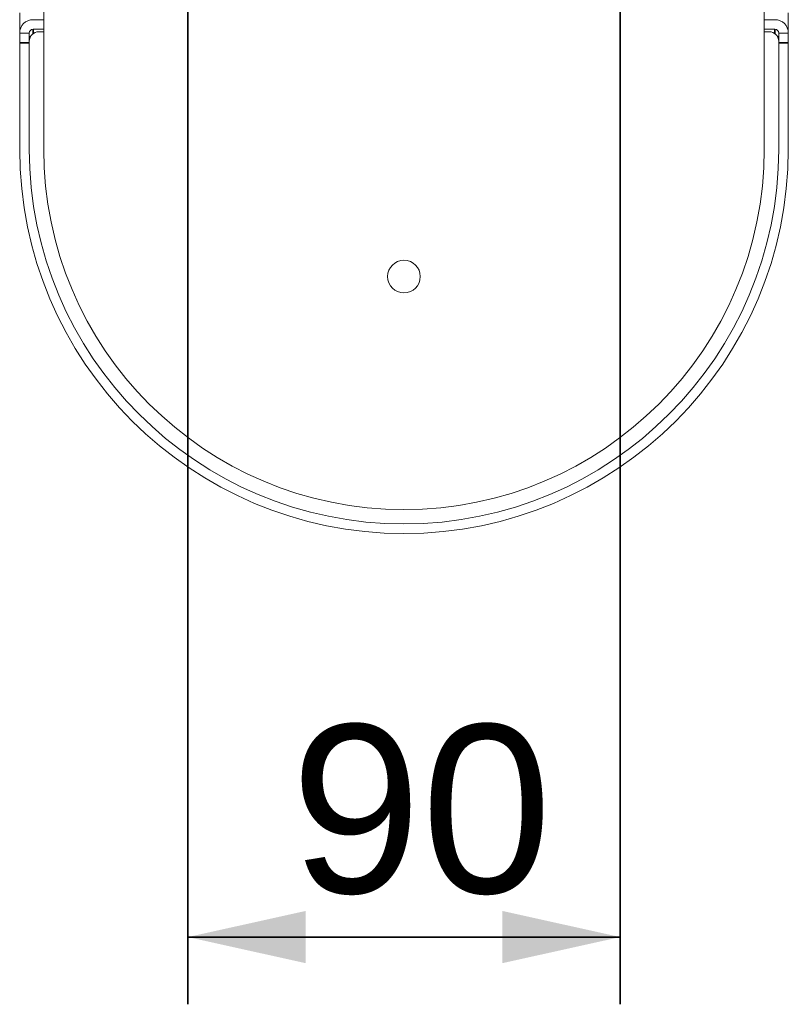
# Model space of a CAD drawing. Header units: millimetres. Extents: x 4 to 1188, y 1 to 840.
# Tile 96 of 210: x 396 to 419, y 575 to 604. Entities that reach past the tile are written whole.
import ezdxf

# ---------------------------------------------------------------- set-up
doc = ezdxf.new("R2010")
doc.units = ezdxf.units.MM
doc.layers.add('1', color=7, linetype='Continuous')
doc.styles.add('Arial Unicode MS', font='Arial Unicode MS')
doc.dimstyles.get("Standard").update_dxf_attribs({"dimtxt": 0.18, "dimasz": 0.18, "dimexe": 0.18, "dimexo": 0.0625, "dimgap": 0.09, "dimtad": 0, "dimtih": 1, "dimtoh": 1, "dimdec": 4, "dimzin": 0, "dimdsep": 46, "dimtxsty": 'Standard', "dimcen": 0.09, "dimadec": 0, "dimazin": 0, "dimtfac": 1, "dimtdec": 4, "dimtofl": 0, "dimtmove": 0, "dimatfit": 3, "dimfxl": 0, "dimtolj": 1, "dimtzin": 0, "dimarcsym": 0})

# ---------------------------------------------------------------- blocks, each defined once
blk = doc.blocks.new('_U15')
at = {"layer": '1', "color": 18, "lineweight": 35}
for p, q in [((401.489, 770.337), (401.489, 574.719)), ((414.346, 770.337), (414.346, 574.719)), ((401.489, 576.719), (414.346, 576.719))]:
    blk.add_line(p, q, dxfattribs=at)
at = {"layer": '1', "color": 18, "lineweight": 70}
for points in [[(401.489, 576.719), (404.989, 577.495), (404.989, 575.943)], [(414.346, 576.719), (410.846, 575.943), (410.846, 577.495)]]:
    blk.add_solid(points, dxfattribs=at)
at = {"layer": '1', "color": 18, "linetype": 'Continuous', "lineweight": 13, "insert": (404.548, 577.963), "char_height": 5, "attachment_point": 7, "line_spacing_factor": 1.047437, "style": 'Arial Unicode MS'}
blk.add_mtext('\\fArial Unicode MS|b0|i0;\\W1.0000;90', dxfattribs=at)

msp = doc.modelspace()

# ---------------------------------------------------------------- linework, layer by layer
at = {"layer": '1', "color": 154, "linetype": 'Continuous', "lineweight": 13}
for p, q in [((397.203, 600.1513), (397.203, 659.5084)), ((418.6315, 659.5084), (418.6315, 600.1513)), ((396.4887, 603.6085), (396.4887, 604.2161)), ((397.203, 604.0084), (396.8887, 604.0084)), ((418.9458, 604.0084), (418.6315, 604.0084)), ((419.3458, 604.2161), (419.3458, 603.6085)), ((397.203, 603.7227), (396.8887, 603.7227)), ((418.9458, 603.7227), (418.6315, 603.7227)), ((396.4887, 603.6084), (396.7744, 603.6084)), ((396.4887, 603.6084), (396.4887, 603.3227)), ((396.7744, 603.6084), (396.7744, 603.3656)), ((396.8127, 603.5084), (396.7744, 603.5084)), ((397.0601, 603.6513), (397.203, 603.6513)), ((418.6315, 603.6513), (418.7744, 603.6513)), ((419.0601, 603.5084), (419.0218, 603.5084)), ((419.0601, 603.3656), (419.0601, 603.6084)), ((419.0601, 603.6084), (419.3458, 603.6084)), ((419.3458, 603.6084), (419.3458, 603.3227)), ((396.4887, 603.3227), (396.4887, 600.1513)), ((396.7744, 600.1513), (396.7744, 603.3656)), ((396.7744, 603.3227), (396.7744, 600.1513)), ((419.0601, 603.3656), (419.0601, 600.1513)), ((419.0601, 600.1513), (419.0601, 603.3227)), ((419.3458, 600.1513), (419.3458, 603.3227))]:
    msp.add_line(p, q, dxfattribs=at)
at = {"layer": '1', "color": 154, "linetype": 'Continuous', "lineweight": 35}
for p, q in [((396.8887, 603.595), (396.8887, 603.723)), ((418.9458, 603.595), (418.9458, 603.723)), ((396.7744, 603.3227), (396.4887, 603.3227)), ((419.3458, 603.3227), (419.0601, 603.3227))]:
    msp.add_line(p, q, dxfattribs=at)
at = {"layer": '1', "color": 154, "linetype": 'Continuous', "lineweight": 13}
msp.add_circle((407.9172, 596.3656), 0.4857, dxfattribs=at)
for centre, radius, start, end in [((396.8887, 603.6084), 0.4, 90, 180), ((418.9458, 603.6084), 0.4, 0, 90), ((396.8887, 603.6084), 0.1143, 90, 180), ((418.9458, 603.6084), 0.1143, 0, 90), ((397.0601, 603.3656), 0.2857, 90, 180), ((418.7744, 603.3656), 0.2857, 0, 90), ((407.9172, 600.1513), 11.4286, 180, 360), ((407.9172, 600.1513), 11.1429, 180, 360), ((407.9172, 600.1513), 11.1429, 180, 0), ((407.9172, 600.1513), 10.7143, 180, 0)]:
    msp.add_arc(centre, radius, start, end, dxfattribs=at)

# ---------------------------------------------------------------- dimensions: what is measured, and where the dimension line sits
at = {"layer": '1', "color": 18, "linetype": 'Continuous', "lineweight": 13}
dim = msp.add_linear_dim(base=(414.3458, 576.7186), p1=(401.4887, 771.337), p2=(414.3458, 771.337), dimstyle='Standard', override={"dimtxt": 5, "dimasz": 3.5, "dimexe": 2, "dimexo": 1, "dimgap": 2.5, "dimtad": 1, "dimtih": 1, "dimtoh": 0, "dimdec": 2, "dimlfac": 7, "dimzin": 8, "dimdsep": 44, "dimlunit": 2, "dimtxsty": 'Arial Unicode MS', "dimsah": 1, "dimse1": 0, "dimse2": 0, "dimsd1": 0, "dimsd2": 0, "dimclrd": 18, "dimclre": 18, "dimclrt": 18, "dimtol": 0, "dimtm": -0.1, "dimtfac": 0.4, "dimtdec": 2, "dimtofl": 1, "dimtmove": 0, "dimtzin": 8, "dimlwd": 35, "dimlwe": 35}, dxfattribs=at)
dim.commit()
dim.dimension.update_dxf_attribs({"geometry": '_U15', "text_midpoint": (407.9172, 576.7186), "dimtype": 160})

doc.saveas('drawing.dxf')
